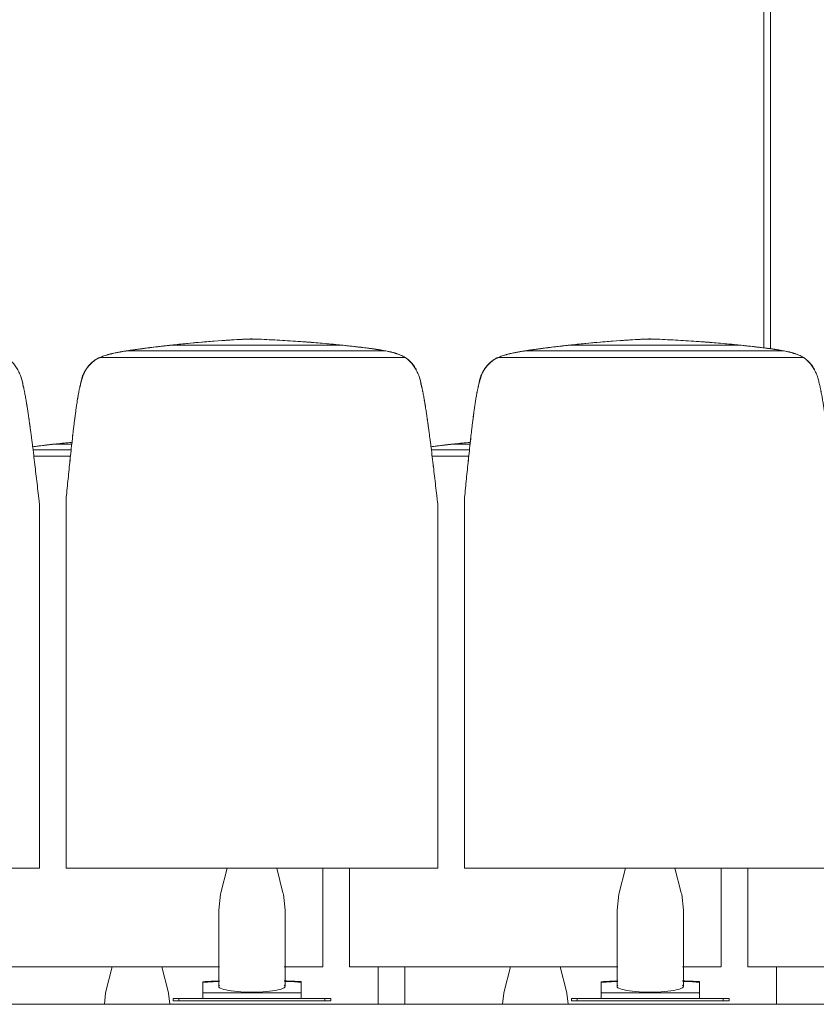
# Model space of a CAD drawing. Header units: metres. Extents: x 3.7 to 90.5, y -1.7 to 14.3.
# Tile 146 of 256: x 58.9 to 60.1, y -0.5 to 0.9. Entities that reach past the tile are written whole.
import ezdxf

# ---------------------------------------------------------------- set-up
doc = ezdxf.new("R2010")
doc.units = ezdxf.units.M
for name, color, linetype, lineweight in [('A-FLOR', 7, 'Continuous', 18), ('A-WALL', 7, 'Continuous', 18), ('I-FURN', 7, 'Continuous', 18)]:
    doc.layers.add(name, color=color, linetype=linetype, lineweight=lineweight)

# ---------------------------------------------------------------- blocks, each defined once
blk = doc.blocks.new('Furniture_Figueras-Seating_Smartseat_13011 - 13011-7113735-Corte 2')
at = {"layer": 'I-FURN'}
for points, knots in [([(65.351, -0.4834), (65.351, -0.4954), (65.351, -0.5151), (65.351, -0.5336), (65.351, -0.54)], [-0.376105, -0.376105, -0.376105, -0.376105, -0.2658746, -0.2084118, -0.2084118, -0.2084118, -0.2084118]), ([(65.391, -0.54), (65.391, -0.5336), (65.391, -0.5151), (65.391, -0.4954), (65.391, -0.4834)], [0.2084197, 0.2084197, 0.2084197, 0.2084197, 0.2658746, 0.3763045, 0.3763045, 0.3763045, 0.3763045]), ([(65.951, -0.4834), (65.951, -0.4954), (65.951, -0.5151), (65.951, -0.5336), (65.951, -0.54)], [-0.376105, -0.376105, -0.376105, -0.376105, -0.2658746, -0.2084118, -0.2084118, -0.2084118, -0.2084118])]:
    blk.add_open_spline(points, degree=3, knots=knots, dxfattribs=at)
blk = doc.blocks.new('Furniture_Figueras-Seating_Smartseat_13011 - 13011-6860599-Corte 2')
at = {"layer": 'I-FURN'}
for p, q in [((64.8642, 0.3044), (64.8895, 0.3044)), ((65.4642, 0.3044), (65.4895, 0.3044)), ((64.8885, 0.2958), (64.8311, 0.2958)), ((64.8875, 0.2859), (64.8323, 0.2859)), ((65.4885, 0.2958), (65.4311, 0.2958)), ((65.4875, 0.2859), (65.4323, 0.2859)), ((64.7078, -0.4835), (65.1121, -0.4835)), ((64.9505, -0.4835), (64.941, -0.5208)), ((65.0345, -0.5208), (65.025, -0.4835)), ((65.2096, -0.4835), (65.2678, -0.4835)), ((65.2398, -0.4835), (65.2678, -0.4835)), ((65.2678, -0.4835), (65.2678, -0.4778)), ((65.3078, -0.4778), (65.3078, -0.4835)), ((65.3078, -0.4835), (65.7121, -0.4835)), ((65.3078, -0.4835), (65.3358, -0.4835)), ((65.5505, -0.4835), (65.541, -0.5208)), ((65.6345, -0.5208), (65.625, -0.4835)), ((65.8096, -0.4835), (65.8678, -0.4835)), ((65.8398, -0.4835), (65.8678, -0.4835)), ((65.8678, -0.4835), (65.8678, -0.4778)), ((65.9078, -0.4778), (65.9078, -0.4835)), ((65.9078, -0.4835), (66.4678, -0.4835)), ((65.9078, -0.4835), (65.9358, -0.4835))]:
    blk.add_line(p, q, dxfattribs=at)
at = {"layer": 'I-FURN', "flags": 128}
for points in [[(64.9385, -0.54), (64.9405, -0.5231), (64.941, -0.5208)], [(65.037, -0.54), (65.035, -0.5231), (65.0345, -0.5208)], [(65.5385, -0.54), (65.5405, -0.5231), (65.541, -0.5208)], [(65.637, -0.54), (65.635, -0.5231), (65.6345, -0.5208)]]:
    blk.add_lwpolyline(points, dxfattribs=at)
at = {"layer": 'I-FURN'}
for points, knots in [([(64.8303, 0.3003), (64.8334, 0.3007), (64.8405, 0.3016), (64.8517, 0.303), (64.86, 0.3039), (64.8642, 0.3044)], [0.7984229, 0.7984229, 0.7984229, 0.7984229, 0.8571429, 0.9285714, 1, 1, 1, 1]), ([(64.8893, 0.307), (64.8817, 0.3063), (64.8663, 0.3047), (64.8465, 0.3024), (64.8347, 0.3009), (64.8306, 0.3003), (64.8304, 0.3003)], [0, 0, 0, 0, 0.125, 0.25, 0.3125, 0.3155458, 0.3155458, 0.3155458, 0.3155458]), ([(64.8499, 0.3027), (64.8513, 0.3029), (64.8541, 0.3032), (64.8569, 0.3036), (64.8583, 0.3038)], [0.70560011, 0.70560011, 0.70560011, 0.70560011, 0.71428571, 0.72391194, 0.72391194, 0.72391194, 0.72391194]), ([(65.4303, 0.3003), (65.4334, 0.3007), (65.4405, 0.3016), (65.4517, 0.303), (65.46, 0.3039), (65.4642, 0.3044)], [0.7984229, 0.7984229, 0.7984229, 0.7984229, 0.8571429, 0.9285714, 1, 1, 1, 1]), ([(65.4893, 0.307), (65.4817, 0.3063), (65.4663, 0.3047), (65.4465, 0.3024), (65.4347, 0.3009), (65.4306, 0.3003), (65.4304, 0.3003)], [0, 0, 0, 0, 0.125, 0.25, 0.3125, 0.3155458, 0.3155458, 0.3155458, 0.3155458]), ([(65.4499, 0.3027), (65.4513, 0.3029), (65.4541, 0.3032), (65.4569, 0.3036), (65.4583, 0.3038)], [0.70560011, 0.70560011, 0.70560011, 0.70560011, 0.71428571, 0.72391194, 0.72391194, 0.72391194, 0.72391194]), ([(65.2678, -0.3346), (65.2678, -0.3459), (65.2678, -0.3751), (65.2678, -0.4142), (65.2678, -0.4519), (65.2678, -0.4778)], [-0.3685098, -0.3685098, -0.3685098, -0.3685098, -0.2658746, -0.1189851, 0, 0, 0, 0]), ([(65.3078, -0.4778), (65.3078, -0.4519), (65.3078, -0.4142), (65.3078, -0.3752), (65.3078, -0.346), (65.3078, -0.3347)], [0, 0, 0, 0, 0.1189851, 0.2658746, 0.3681796, 0.3681796, 0.3681796, 0.3681796]), ([(65.8678, -0.3346), (65.8678, -0.3459), (65.8678, -0.3751), (65.8678, -0.4142), (65.8678, -0.4519), (65.8678, -0.4778)], [-0.3685098, -0.3685098, -0.3685098, -0.3685098, -0.2658746, -0.1189851, 0, 0, 0, 0]), ([(65.9078, -0.4778), (65.9078, -0.4519), (65.9078, -0.4142), (65.9078, -0.3752), (65.9078, -0.346), (65.9078, -0.3347)], [0, 0, 0, 0, 0.1189851, 0.2658746, 0.3681796, 0.3681796, 0.3681796, 0.3681796])]:
    blk.add_open_spline(points, degree=3, knots=knots, dxfattribs=at)
for points in [[(64.8642, 0.3044), (64.8527, 0.3031), (64.8415, 0.3018), (64.8305, 0.3003)], [(64.8867, 0.3067), (64.8877, 0.3069), (64.8887, 0.307), (64.8897, 0.3071)], [(65.4642, 0.3044), (65.4527, 0.3031), (65.4415, 0.3018), (65.4305, 0.3003)], [(65.4867, 0.3067), (65.4877, 0.3069), (65.4887, 0.307), (65.4897, 0.3071)]]:
    blk.add_open_spline(points, degree=3, dxfattribs=at)
blk = doc.blocks.new('Furniture_Figueras-Seating_Smartseat_13011 - 13011-7674538-Corte 2')
at = {"layer": 'I-FURN'}
for p, q in [((65.1586, 0.4628), (65.1579, 0.4627)), ((65.161, 0.4627), (65.1579, 0.4627)), ((65.7586, 0.4628), (65.7579, 0.4627)), ((65.761, 0.4627), (65.7579, 0.4627)), ((65.0373, 0.4533), (65.2979, 0.4533)), ((65.6373, 0.4533), (65.8979, 0.4533)), ((65.3917, 0.4348), (64.9314, 0.4348)), ((65.3628, 0.4447), (64.9714, 0.4447)), ((65.9917, 0.4348), (65.5314, 0.4348)), ((65.9628, 0.4447), (65.5714, 0.4447)), ((65.4156, 0.3947), (65.4148, 0.3947)), ((65.4148, 0.3947), (65.4156, 0.3947)), ((64.2809, -0.3346), (64.8409, -0.3346)), ((64.8129, -0.3346), (64.8409, -0.3346)), ((64.8409, -0.3346), (64.8409, -0.3289)), ((64.8809, -0.3289), (64.8809, -0.3346)), ((64.8809, -0.3346), (65.4409, -0.3346)), ((64.8809, -0.3346), (64.9089, -0.3346)), ((65.1236, -0.3346), (65.1141, -0.372)), ((65.2076, -0.372), (65.1981, -0.3346)), ((65.4129, -0.3346), (65.4409, -0.3346)), ((65.4409, -0.3346), (65.4409, -0.3289)), ((65.4809, -0.3289), (65.4809, -0.3346)), ((65.4809, -0.3346), (66.0409, -0.3346)), ((65.4809, -0.3346), (65.5089, -0.3346)), ((65.7236, -0.3346), (65.7141, -0.372)), ((65.8076, -0.372), (65.7981, -0.3346)), ((65.1109, -0.398), (65.1109, -0.513)), ((65.2109, -0.513), (65.2109, -0.398)), ((65.7109, -0.398), (65.7109, -0.513)), ((65.8109, -0.513), (65.8109, -0.398)), ((65.0871, -0.5226), (65.0871, -0.507)), ((65.2349, -0.5068), (65.2349, -0.5226)), ((65.6871, -0.5226), (65.6871, -0.507)), ((65.8349, -0.5068), (65.8349, -0.5226)), ((65.042, -0.531), (65.042, -0.535)), ((65.0508, -0.531), (65.042, -0.531)), ((65.0868, -0.531), (65.0508, -0.531)), ((65.0508, -0.535), (65.0508, -0.531)), ((65.0871, -0.5279), (65.0871, -0.5226)), ((65.0871, -0.5226), (65.2349, -0.5226)), ((65.0871, -0.5279), (65.0871, -0.531)), ((65.0871, -0.531), (65.0935, -0.531)), ((65.2311, -0.531), (65.0907, -0.531)), ((65.2283, -0.531), (65.2349, -0.531)), ((65.2349, -0.5226), (65.2349, -0.5279)), ((65.2349, -0.531), (65.2349, -0.5279)), ((65.2709, -0.531), (65.236, -0.531)), ((65.2797, -0.531), (65.2709, -0.531)), ((65.2709, -0.531), (65.2709, -0.535)), ((65.2797, -0.535), (65.2797, -0.531)), ((65.642, -0.531), (65.642, -0.535)), ((65.6508, -0.531), (65.642, -0.531)), ((65.6868, -0.531), (65.6508, -0.531)), ((65.6508, -0.535), (65.6508, -0.531)), ((65.6871, -0.5279), (65.6871, -0.5226)), ((65.6871, -0.5226), (65.8349, -0.5226)), ((65.6871, -0.5279), (65.6871, -0.531)), ((65.6871, -0.531), (65.6935, -0.531)), ((65.8311, -0.531), (65.6907, -0.531)), ((65.8283, -0.531), (65.8349, -0.531)), ((65.8349, -0.5226), (65.8349, -0.5279)), ((65.8349, -0.531), (65.8349, -0.5279)), ((65.8709, -0.531), (65.8352, -0.531)), ((65.8797, -0.531), (65.8709, -0.531)), ((65.8709, -0.531), (65.8709, -0.535)), ((65.8797, -0.535), (65.8797, -0.531)), ((65.042, -0.535), (65.0508, -0.535)), ((65.0508, -0.535), (65.2709, -0.535)), ((65.2709, -0.535), (65.2797, -0.535)), ((65.642, -0.535), (65.6508, -0.535)), ((65.6508, -0.535), (65.8709, -0.535)), ((65.8709, -0.535), (65.8797, -0.535))]:
    blk.add_line(p, q, dxfattribs=at)
at = {"layer": 'I-FURN', "flags": 128}
for points in [[(65.1109, -0.398), (65.1136, -0.3742), (65.1141, -0.372)], [(65.2109, -0.398), (65.2082, -0.3742), (65.2076, -0.372)], [(65.7109, -0.398), (65.7136, -0.3742), (65.7141, -0.372)], [(65.8109, -0.398), (65.8082, -0.3742), (65.8076, -0.372)]]:
    blk.add_lwpolyline(points, dxfattribs=at)
at = {"layer": 'I-FURN'}
for centre, major_axis, ratio, start_param, end_param in [((65.1051, 0.2595), (0.597, 0), 0.34202, 1.477008, 1.480066), ((65.7051, 0.2595), (0.597, 0), 0.34202, 1.477008, 1.480066), ((65.1609, -0.513), (0.05, 0), 0.173648, 2.917193, 4.712389), ((65.1609, -0.513), (0.05, 0), 0.173648, 4.712389, 6.507585), ((65.7609, -0.513), (0.05, 0), 0.173648, 2.917193, 4.712389), ((65.7609, -0.513), (0.05, 0), 0.173648, 4.712389, 6.507585)]:
    blk.add_ellipse(centre, major_axis=major_axis, ratio=ratio, start_param=start_param, end_param=end_param, dxfattribs=at)
for points in [[(65.1579, 0.4627), (65.1419, 0.4621), (65.1099, 0.4602), (65.0782, 0.4574), (65.0624, 0.4559)], [(65.2711, 0.4559), (65.2529, 0.4575), (65.2163, 0.4604), (65.1795, 0.4622), (65.161, 0.4627)], [(65.7579, 0.4627), (65.7419, 0.4621), (65.7099, 0.4602), (65.6782, 0.4574), (65.6624, 0.4559)], [(65.8711, 0.4559), (65.8529, 0.4575), (65.8163, 0.4604), (65.7795, 0.4622), (65.761, 0.4627)], [(65.0373, 0.4533), (65.0258, 0.452), (65.0034, 0.4493), (64.9819, 0.4463), (64.9714, 0.4447)], [(64.9926, 0.4478), (64.9931, 0.4478), (64.9936, 0.4479), (64.9941, 0.4479)], [(65.3628, 0.4447), (65.3528, 0.4464), (65.3318, 0.4495), (65.3094, 0.4521), (65.2979, 0.4533)], [(65.3145, 0.4514), (65.3152, 0.4514), (65.3159, 0.4513), (65.3166, 0.4512)], [(65.6373, 0.4533), (65.6258, 0.452), (65.6034, 0.4493), (65.5819, 0.4463), (65.5714, 0.4447)], [(65.5926, 0.4478), (65.5931, 0.4478), (65.5935, 0.4479), (65.5939, 0.4479)], [(65.9628, 0.4447), (65.9528, 0.4464), (65.9318, 0.4495), (65.9094, 0.4521), (65.8979, 0.4533)], [(65.9145, 0.4514), (65.9152, 0.4514), (65.9159, 0.4513), (65.9166, 0.4512)], [(64.9295, 0.4336), (64.9299, 0.4339), (64.9303, 0.4342), (64.9306, 0.4344)], [(65.3917, 0.4348), (65.3924, 0.4343), (65.3931, 0.4339), (65.3937, 0.4334)], [(65.5295, 0.4336), (65.5299, 0.4339), (65.5303, 0.4342), (65.5306, 0.4344)], [(65.9917, 0.4348), (65.9924, 0.4343), (65.9931, 0.4339), (65.9937, 0.4334)], [(64.815, 0.3972), (64.8151, 0.3968), (64.8152, 0.3964), (64.8153, 0.396)], [(64.8156, 0.3947), (64.816, 0.393), (64.8163, 0.3914), (64.8166, 0.3897)], [(64.8166, 0.3897), (64.8163, 0.3914), (64.816, 0.393), (64.8156, 0.3947)], [(64.8164, 0.3922), (64.8167, 0.391), (64.8169, 0.3899), (64.8172, 0.3887)], [(64.902, 0.3914), (64.9022, 0.3925), (64.9025, 0.3936), (64.9027, 0.3947)], [(64.9027, 0.3947), (64.9025, 0.3936), (64.9022, 0.3925), (64.902, 0.3914)], [(65.415, 0.3972), (65.4151, 0.3968), (65.4152, 0.3964), (65.4153, 0.396)], [(65.4152, 0.3974), (65.4153, 0.3965), (65.4155, 0.3956), (65.4156, 0.3947)], [(65.4156, 0.3947), (65.416, 0.393), (65.4163, 0.3914), (65.4166, 0.3897)], [(65.4166, 0.3897), (65.4163, 0.3914), (65.416, 0.393), (65.4156, 0.3947)], [(65.4164, 0.3922), (65.4167, 0.391), (65.4169, 0.3899), (65.4172, 0.3887)], [(65.502, 0.3914), (65.5022, 0.3925), (65.5025, 0.3936), (65.5027, 0.3947)], [(65.5027, 0.3947), (65.5025, 0.3936), (65.5022, 0.3925), (65.502, 0.3914)], [(64.8304, 0.3013), (64.8305, 0.3007), (64.8305, 0.3), (64.8306, 0.2994)], [(65.4304, 0.3013), (65.4305, 0.3007), (65.4305, 0.3), (65.4306, 0.2994)], [(64.8337, 0.2743), (64.8339, 0.2729), (64.834, 0.2715), (64.8342, 0.2702)], [(64.8342, 0.2702), (64.834, 0.2715), (64.8339, 0.2729), (64.8337, 0.2743)], [(64.834, 0.272), (64.8341, 0.2715), (64.8341, 0.2709), (64.8342, 0.2704)], [(64.8865, 0.2778), (64.8867, 0.2791), (64.8868, 0.2803), (64.887, 0.2817)], [(64.8865, 0.2767), (64.8866, 0.2776), (64.8867, 0.2785), (64.8868, 0.2794)], [(64.8868, 0.2794), (64.8867, 0.2785), (64.8866, 0.2776), (64.8865, 0.2767)], [(65.4337, 0.2743), (65.4339, 0.2729), (65.434, 0.2715), (65.4342, 0.2702)], [(65.4342, 0.2702), (65.434, 0.2715), (65.4339, 0.2729), (65.4337, 0.2743)], [(65.434, 0.272), (65.4341, 0.2715), (65.4341, 0.2709), (65.4342, 0.2704)], [(65.4865, 0.2778), (65.4867, 0.2791), (65.4868, 0.2803), (65.487, 0.2817)], [(65.4865, 0.2767), (65.4866, 0.2776), (65.4867, 0.2785), (65.4868, 0.2794)], [(65.4868, 0.2794), (65.4867, 0.2785), (65.4866, 0.2776), (65.4865, 0.2767)], [(65.0871, -0.5059), (65.0954, -0.5054), (65.1037, -0.5051), (65.1121, -0.5048)], [(65.0871, -0.507), (65.0871, -0.5067), (65.0871, -0.5063), (65.0871, -0.506), (65.0871, -0.5059)], [(65.2096, -0.5047), (65.2181, -0.505), (65.2265, -0.5053), (65.2349, -0.5057)], [(65.2349, -0.5057), (65.2349, -0.5058), (65.2349, -0.5061), (65.2349, -0.5066), (65.2349, -0.5068)], [(65.6871, -0.5059), (65.6954, -0.5054), (65.7037, -0.5051), (65.7121, -0.5048)], [(65.6871, -0.507), (65.6871, -0.5067), (65.6871, -0.5063), (65.6871, -0.506), (65.6871, -0.5059)], [(65.8096, -0.5047), (65.8181, -0.505), (65.8265, -0.5053), (65.8349, -0.5057)], [(65.8349, -0.5057), (65.8349, -0.5058), (65.8349, -0.5061), (65.8349, -0.5066), (65.8349, -0.5068)]]:
    blk.add_open_spline(points, degree=3, dxfattribs=at)
for points, knots in [([(65.1153, 0.4602), (65.1188, 0.4605), (65.1278, 0.4612), (65.1424, 0.4621), (65.1536, 0.4626), (65.1592, 0.4628)], [0.90583312, 0.90583312, 0.90583312, 0.90583312, 0.92857143, 0.96428571, 1, 1, 1, 1]), ([(65.1592, 0.4628), (65.1698, 0.4625), (65.1858, 0.4618), (65.2067, 0.4607), (65.2224, 0.4597), (65.2384, 0.4587), (65.2531, 0.4575), (65.2624, 0.4567), (65.2665, 0.4563)], [0, 0, 0, 0, 0.0666667, 0.1, 0.1333333, 0.1666667, 0.2, 0.2258472, 0.2258472, 0.2258472, 0.2258472]), ([(65.7153, 0.4602), (65.7188, 0.4605), (65.7278, 0.4612), (65.7424, 0.4621), (65.7536, 0.4626), (65.7592, 0.4628)], [0.90583312, 0.90583312, 0.90583312, 0.90583312, 0.92857143, 0.96428571, 1, 1, 1, 1]), ([(65.7592, 0.4628), (65.7698, 0.4625), (65.7858, 0.4618), (65.8067, 0.4607), (65.8224, 0.4597), (65.8384, 0.4587), (65.8531, 0.4575), (65.8624, 0.4567), (65.8665, 0.4563)], [0, 0, 0, 0, 0.0666667, 0.1, 0.1333333, 0.1666667, 0.2, 0.2258472, 0.2258472, 0.2258472, 0.2258472]), ([(64.9685, 0.4442), (64.9688, 0.4443), (64.9701, 0.4445), (64.9722, 0.4448), (64.9757, 0.4454), (64.9799, 0.446), (64.985, 0.4467), (64.9902, 0.4474), (64.9958, 0.4482), (65.0032, 0.4492), (65.0129, 0.4504), (65.0248, 0.4518), (65.0331, 0.4528), (65.0373, 0.4533)], [0.5652266, 0.5652266, 0.5652266, 0.5652266, 0.5714286, 0.5892857, 0.6071429, 0.6428571, 0.6785714, 0.7142857, 0.75, 0.7857143, 0.8571429, 0.9285714, 1, 1, 1, 1]), ([(65.0624, 0.4559), (65.0548, 0.4551), (65.0395, 0.4536), (65.0196, 0.4512), (65.0041, 0.4493), (64.9925, 0.4477), (64.9834, 0.4465), (64.9771, 0.4456), (64.9734, 0.445), (64.9716, 0.4447), (64.9707, 0.4446)], [0, 0, 0, 0, 0.125, 0.25, 0.3125, 0.375, 0.4375, 0.46875, 0.484375, 0.5, 0.5, 0.5, 0.5]), ([(65.023, 0.4516), (65.0244, 0.4518), (65.0272, 0.4521), (65.03, 0.4525), (65.0314, 0.4526)], [0.70560011, 0.70560011, 0.70560011, 0.70560011, 0.71428571, 0.72391194, 0.72391194, 0.72391194, 0.72391194]), ([(65.0598, 0.4556), (65.0653, 0.4562), (65.0764, 0.4573), (65.0912, 0.4585), (65.1004, 0.4592), (65.1041, 0.4594)], [0.78571429, 0.78571429, 0.78571429, 0.78571429, 0.82142857, 0.85714286, 0.88136691, 0.88136691, 0.88136691, 0.88136691]), ([(65.3591, 0.4454), (65.3582, 0.4455), (65.3565, 0.4458), (65.3539, 0.4463), (65.3504, 0.4469), (65.3461, 0.4475), (65.3409, 0.4482), (65.3339, 0.4491), (65.3252, 0.4502), (65.3146, 0.4514), (65.3036, 0.4527), (65.2925, 0.4538), (65.2818, 0.4549), (65.2747, 0.4556), (65.2711, 0.4559)], [0.484375, 0.484375, 0.484375, 0.484375, 0.5, 0.515625, 0.53125, 0.5625, 0.59375, 0.625, 0.6875, 0.75, 0.8125, 0.875, 0.9375, 1, 1, 1, 1]), ([(65.2815, 0.4549), (65.2829, 0.4548), (65.2866, 0.4544), (65.2903, 0.454), (65.2926, 0.4538)], [0.25768219, 0.25768219, 0.25768219, 0.25768219, 0.26666667, 0.28146409, 0.28146409, 0.28146409, 0.28146409]), ([(65.2979, 0.4533), (65.3025, 0.4528), (65.3115, 0.4518), (65.3213, 0.4506), (65.3267, 0.45), (65.3279, 0.4498)], [0, 0, 0, 0, 0.0833333, 0.1666667, 0.1920482, 0.1920482, 0.1920482, 0.1920482]), ([(65.3347, 0.449), (65.3352, 0.449), (65.3377, 0.4486), (65.3411, 0.4482), (65.3449, 0.4477), (65.3477, 0.4472), (65.3505, 0.4468), (65.3533, 0.4464), (65.3552, 0.4461), (65.3561, 0.446)], [0.2389943, 0.2389943, 0.2389943, 0.2389943, 0.25, 0.2916667, 0.3125, 0.3333333, 0.3541667, 0.375, 0.3968038, 0.3968038, 0.3968038, 0.3968038]), ([(65.3421, 0.448), (65.3428, 0.4479), (65.3447, 0.4477), (65.3472, 0.4473), (65.3491, 0.447), (65.3496, 0.4469)], [0.3873475, 0.3873475, 0.3873475, 0.3873475, 0.39166667, 0.4, 0.40348941, 0.40348941, 0.40348941, 0.40348941]), ([(65.5685, 0.4442), (65.5688, 0.4443), (65.5701, 0.4445), (65.5722, 0.4448), (65.5757, 0.4454), (65.5799, 0.446), (65.585, 0.4467), (65.5902, 0.4474), (65.5958, 0.4482), (65.6032, 0.4492), (65.6129, 0.4504), (65.6248, 0.4518), (65.6331, 0.4528), (65.6373, 0.4533)], [0.5652266, 0.5652266, 0.5652266, 0.5652266, 0.5714286, 0.5892857, 0.6071429, 0.6428571, 0.6785714, 0.7142857, 0.75, 0.7857143, 0.8571429, 0.9285714, 1, 1, 1, 1]), ([(65.6624, 0.4559), (65.6548, 0.4551), (65.6395, 0.4536), (65.6196, 0.4512), (65.6041, 0.4493), (65.5925, 0.4477), (65.5834, 0.4465), (65.5771, 0.4456), (65.5734, 0.445), (65.5716, 0.4447), (65.5707, 0.4446)], [0, 0, 0, 0, 0.125, 0.25, 0.3125, 0.375, 0.4375, 0.46875, 0.484375, 0.5, 0.5, 0.5, 0.5]), ([(65.623, 0.4516), (65.6244, 0.4518), (65.6272, 0.4521), (65.63, 0.4525), (65.6314, 0.4526)], [0.70560011, 0.70560011, 0.70560011, 0.70560011, 0.71428571, 0.72391194, 0.72391194, 0.72391194, 0.72391194]), ([(65.6598, 0.4556), (65.6653, 0.4562), (65.6764, 0.4573), (65.6912, 0.4585), (65.7004, 0.4592), (65.7041, 0.4594)], [0.78571429, 0.78571429, 0.78571429, 0.78571429, 0.82142857, 0.85714286, 0.88136691, 0.88136691, 0.88136691, 0.88136691]), ([(65.9591, 0.4454), (65.9582, 0.4455), (65.9565, 0.4458), (65.9539, 0.4463), (65.9504, 0.4469), (65.9461, 0.4475), (65.9409, 0.4482), (65.9339, 0.4491), (65.9252, 0.4502), (65.9146, 0.4514), (65.9036, 0.4527), (65.8925, 0.4538), (65.8818, 0.4549), (65.8747, 0.4556), (65.8711, 0.4559)], [0.484375, 0.484375, 0.484375, 0.484375, 0.5, 0.515625, 0.53125, 0.5625, 0.59375, 0.625, 0.6875, 0.75, 0.8125, 0.875, 0.9375, 1, 1, 1, 1]), ([(65.8815, 0.4549), (65.8829, 0.4548), (65.8866, 0.4544), (65.8903, 0.454), (65.8926, 0.4538)], [0.25768219, 0.25768219, 0.25768219, 0.25768219, 0.26666667, 0.28146409, 0.28146409, 0.28146409, 0.28146409]), ([(65.8979, 0.4533), (65.9025, 0.4528), (65.9115, 0.4518), (65.9213, 0.4506), (65.9267, 0.45), (65.9279, 0.4498)], [0, 0, 0, 0, 0.0833333, 0.1666667, 0.1920482, 0.1920482, 0.1920482, 0.1920482]), ([(65.9347, 0.449), (65.9352, 0.449), (65.9377, 0.4486), (65.9411, 0.4482), (65.9449, 0.4477), (65.9477, 0.4472), (65.9505, 0.4468), (65.9533, 0.4464), (65.9552, 0.4461), (65.9561, 0.446)], [0.2389943, 0.2389943, 0.2389943, 0.2389943, 0.25, 0.2916667, 0.3125, 0.3333333, 0.3541667, 0.375, 0.3968038, 0.3968038, 0.3968038, 0.3968038]), ([(65.9421, 0.448), (65.9428, 0.4479), (65.9447, 0.4477), (65.9472, 0.4473), (65.9491, 0.447), (65.9496, 0.4469)], [0.3873475, 0.3873475, 0.3873475, 0.3873475, 0.39166667, 0.4, 0.40348941, 0.40348941, 0.40348941, 0.40348941]), ([(64.8409, 0.213), (64.8406, 0.2152), (64.8401, 0.2196), (64.839, 0.229), (64.8376, 0.2414), (64.8359, 0.2559), (64.8342, 0.2701), (64.8325, 0.2845), (64.8307, 0.2993), (64.8291, 0.3116), (64.8279, 0.3211), (64.8269, 0.328), (64.826, 0.3351), (64.825, 0.3423), (64.824, 0.3496), (64.8228, 0.3566), (64.8217, 0.3635), (64.8206, 0.3705), (64.8195, 0.3766), (64.8187, 0.3809), (64.8182, 0.3834), (64.8178, 0.3852), (64.8174, 0.3871), (64.8169, 0.3895), (64.816, 0.3936), (64.8147, 0.3994), (64.8131, 0.405), (64.8115, 0.4095), (64.8094, 0.4139), (64.8064, 0.4193), (64.8008, 0.4273), (64.7956, 0.4322), (64.7917, 0.4348)], [0, 0, 0, 0, 0.03125, 0.0625, 0.125, 0.1875, 0.25, 0.3125, 0.375, 0.4375, 0.46875, 0.5, 0.53125, 0.5625, 0.59375, 0.625, 0.65625, 0.6875, 0.71875, 0.734375, 0.742188, 0.75, 0.757812, 0.765625, 0.78125, 0.8125, 0.84375, 0.859375, 0.875, 0.90625, 0.9375, 1, 1, 1, 1]), ([(64.9314, 0.4348), (64.927, 0.433), (64.921, 0.4291), (64.9153, 0.423), (64.9125, 0.4192), (64.9105, 0.4162), (64.9087, 0.4131), (64.9068, 0.4088), (64.9049, 0.4032), (64.9034, 0.3974), (64.9024, 0.3933), (64.9018, 0.3909), (64.9014, 0.3891), (64.901, 0.3874), (64.9004, 0.385), (64.8996, 0.3808), (64.8986, 0.375), (64.8977, 0.3693), (64.8971, 0.3649), (64.8965, 0.3616), (64.896, 0.3582), (64.8954, 0.3536), (64.8946, 0.3478), (64.8937, 0.3407), (64.8928, 0.3339), (64.892, 0.327), (64.8909, 0.3175), (64.8895, 0.305), (64.888, 0.2908), (64.8865, 0.2767), (64.885, 0.2626), (64.8836, 0.2486), (64.8822, 0.2342), (64.8813, 0.2248), (64.8809, 0.2204)], [0, 0, 0, 0, 0.0625, 0.09375, 0.109375, 0.125, 0.140625, 0.15625, 0.1875, 0.21875, 0.234375, 0.242188, 0.25, 0.257812, 0.265625, 0.28125, 0.3125, 0.34375, 0.359375, 0.375, 0.390625, 0.40625, 0.4375, 0.46875, 0.5, 0.53125, 0.5625, 0.625, 0.6875, 0.75, 0.8125, 0.875, 0.9375, 1, 1, 1, 1]), ([(64.9298, 0.4341), (64.9296, 0.434), (64.9285, 0.4334), (64.9267, 0.4324), (64.9243, 0.4308), (64.9213, 0.4285), (64.9177, 0.4253), (64.9139, 0.421), (64.9105, 0.4164), (64.9078, 0.4115), (64.9048, 0.4045), (64.9033, 0.3988), (64.9027, 0.3947)], [0.7299719, 0.7299719, 0.7299719, 0.7299719, 0.734375, 0.75, 0.765625, 0.78125, 0.8125, 0.84375, 0.875, 0.90625, 0.9375, 1, 1, 1, 1]), ([(64.9107, 0.4164), (64.9116, 0.4179), (64.9137, 0.4208), (64.9174, 0.425), (64.9209, 0.4282), (64.9238, 0.4304), (64.9253, 0.4315), (64.926, 0.432)], [0.145267, 0.145267, 0.145267, 0.145267, 0.1785714, 0.2142857, 0.25, 0.2678571, 0.2857143, 0.2857143, 0.2857143, 0.2857143]), ([(64.9269, 0.4325), (64.9274, 0.4328), (64.9283, 0.4334), (64.9292, 0.4338), (64.9297, 0.4341)], [0.29243225, 0.29243225, 0.29243225, 0.29243225, 0.30357143, 0.31349023, 0.31349023, 0.31349023, 0.31349023]), ([(64.9714, 0.4447), (64.9692, 0.4445), (64.9659, 0.444), (64.962, 0.4432), (64.9598, 0.4428), (64.9581, 0.4424), (64.9564, 0.442), (64.9541, 0.4416), (64.9513, 0.441), (64.9484, 0.4403), (64.9462, 0.4398), (64.9445, 0.4393), (64.9428, 0.4388), (64.9406, 0.4382), (64.9368, 0.4369), (64.9336, 0.4356), (64.9314, 0.4348)], [0, 0, 0, 0, 0.166667, 0.25, 0.291667, 0.333333, 0.375, 0.416667, 0.5, 0.583333, 0.625, 0.666667, 0.708333, 0.75, 0.833333, 1, 1, 1, 1]), ([(64.9464, 0.4398), (64.9468, 0.44), (64.9476, 0.4402), (64.9484, 0.4404), (64.9488, 0.4405)], [0.42857143, 0.42857143, 0.42857143, 0.42857143, 0.4375, 0.44400406, 0.44400406, 0.44400406, 0.44400406]), ([(64.9515, 0.4411), (64.9513, 0.4411), (64.9507, 0.4409), (64.9496, 0.4407), (64.9487, 0.4404), (64.9482, 0.4403)], [0.60684528, 0.60684528, 0.60684528, 0.60684528, 0.609375, 0.6171875, 0.625, 0.625, 0.625, 0.625]), ([(64.9621, 0.4431), (64.9627, 0.4433), (64.9635, 0.4434), (64.9643, 0.4436), (64.9644, 0.4436)], [0.571428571, 0.571428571, 0.571428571, 0.571428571, 0.575892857, 0.576647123, 0.576647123, 0.576647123, 0.576647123]), ([(65.3917, 0.4348), (65.3906, 0.4355), (65.3882, 0.4368), (65.3853, 0.4382), (65.3829, 0.4392), (65.381, 0.4399), (65.3795, 0.4404), (65.3783, 0.4408), (65.3774, 0.4411), (65.3764, 0.4414), (65.3752, 0.4418), (65.3736, 0.4422), (65.3717, 0.4427), (65.3699, 0.4432), (65.3681, 0.4436), (65.3657, 0.4442), (65.364, 0.4445), (65.3628, 0.4447)], [0, 0, 0, 0, 0.125, 0.25, 0.3125, 0.375, 0.4375, 0.46875, 0.5, 0.53125, 0.5625, 0.625, 0.6875, 0.75, 0.8125, 0.875, 1, 1, 1, 1]), ([(65.4409, 0.213), (65.4406, 0.2152), (65.4401, 0.2196), (65.439, 0.229), (65.4376, 0.2414), (65.4359, 0.2559), (65.4342, 0.2701), (65.4325, 0.2845), (65.4307, 0.2993), (65.4291, 0.3116), (65.4279, 0.3211), (65.4269, 0.328), (65.426, 0.3351), (65.425, 0.3423), (65.424, 0.3496), (65.4228, 0.3566), (65.4217, 0.3635), (65.4206, 0.3705), (65.4195, 0.3766), (65.4187, 0.3809), (65.4182, 0.3834), (65.4178, 0.3852), (65.4174, 0.3871), (65.4169, 0.3895), (65.416, 0.3936), (65.4147, 0.3994), (65.4131, 0.405), (65.4115, 0.4095), (65.4094, 0.4139), (65.4064, 0.4193), (65.4008, 0.4273), (65.3956, 0.4322), (65.3917, 0.4348)], [0, 0, 0, 0, 0.03125, 0.0625, 0.125, 0.1875, 0.25, 0.3125, 0.375, 0.4375, 0.46875, 0.5, 0.53125, 0.5625, 0.59375, 0.625, 0.65625, 0.6875, 0.71875, 0.734375, 0.742188, 0.75, 0.757812, 0.765625, 0.78125, 0.8125, 0.84375, 0.859375, 0.875, 0.90625, 0.9375, 1, 1, 1, 1]), ([(65.4097, 0.4134), (65.4095, 0.414), (65.4084, 0.416), (65.4063, 0.4197), (65.4033, 0.4241), (65.3998, 0.4283), (65.3965, 0.4315), (65.3942, 0.4332), (65.3933, 0.4338)], [0.1144692, 0.1144692, 0.1144692, 0.1144692, 0.125, 0.15625, 0.1875, 0.21875, 0.25, 0.2700493, 0.2700493, 0.2700493, 0.2700493]), ([(65.5314, 0.4348), (65.527, 0.433), (65.521, 0.4291), (65.5153, 0.423), (65.5125, 0.4192), (65.5105, 0.4162), (65.5087, 0.4131), (65.5068, 0.4088), (65.5049, 0.4032), (65.5034, 0.3974), (65.5024, 0.3933), (65.5018, 0.3909), (65.5014, 0.3891), (65.501, 0.3874), (65.5004, 0.385), (65.4996, 0.3808), (65.4986, 0.375), (65.4977, 0.3693), (65.4971, 0.3649), (65.4965, 0.3616), (65.496, 0.3582), (65.4954, 0.3536), (65.4946, 0.3478), (65.4937, 0.3407), (65.4928, 0.3339), (65.492, 0.327), (65.4909, 0.3175), (65.4895, 0.305), (65.488, 0.2908), (65.4865, 0.2767), (65.485, 0.2626), (65.4836, 0.2486), (65.4822, 0.2342), (65.4813, 0.2248), (65.4809, 0.2204)], [0, 0, 0, 0, 0.0625, 0.09375, 0.109375, 0.125, 0.140625, 0.15625, 0.1875, 0.21875, 0.234375, 0.242188, 0.25, 0.257812, 0.265625, 0.28125, 0.3125, 0.34375, 0.359375, 0.375, 0.390625, 0.40625, 0.4375, 0.46875, 0.5, 0.53125, 0.5625, 0.625, 0.6875, 0.75, 0.8125, 0.875, 0.9375, 1, 1, 1, 1]), ([(65.5298, 0.4341), (65.5296, 0.434), (65.5285, 0.4334), (65.5267, 0.4324), (65.5243, 0.4308), (65.5213, 0.4285), (65.5177, 0.4253), (65.5139, 0.421), (65.5105, 0.4164), (65.5078, 0.4115), (65.5048, 0.4045), (65.5033, 0.3988), (65.5027, 0.3947)], [0.7299719, 0.7299719, 0.7299719, 0.7299719, 0.734375, 0.75, 0.765625, 0.78125, 0.8125, 0.84375, 0.875, 0.90625, 0.9375, 1, 1, 1, 1]), ([(65.5107, 0.4164), (65.5116, 0.4179), (65.5137, 0.4208), (65.5174, 0.425), (65.5209, 0.4282), (65.5238, 0.4304), (65.5253, 0.4315), (65.526, 0.432)], [0.145267, 0.145267, 0.145267, 0.145267, 0.1785714, 0.2142857, 0.25, 0.2678571, 0.2857143, 0.2857143, 0.2857143, 0.2857143]), ([(65.5269, 0.4325), (65.5274, 0.4328), (65.5283, 0.4334), (65.5292, 0.4338), (65.5297, 0.4341)], [0.29243225, 0.29243225, 0.29243225, 0.29243225, 0.30357143, 0.31349023, 0.31349023, 0.31349023, 0.31349023]), ([(65.5714, 0.4447), (65.5692, 0.4445), (65.5659, 0.444), (65.562, 0.4432), (65.5598, 0.4428), (65.5581, 0.4424), (65.5564, 0.442), (65.5541, 0.4416), (65.5513, 0.441), (65.5484, 0.4403), (65.5462, 0.4398), (65.5445, 0.4393), (65.5428, 0.4388), (65.5406, 0.4382), (65.5368, 0.4369), (65.5336, 0.4356), (65.5314, 0.4348)], [0, 0, 0, 0, 0.166667, 0.25, 0.291667, 0.333333, 0.375, 0.416667, 0.5, 0.583333, 0.625, 0.666667, 0.708333, 0.75, 0.833333, 1, 1, 1, 1]), ([(65.5464, 0.4398), (65.5468, 0.44), (65.5476, 0.4402), (65.5484, 0.4404), (65.5488, 0.4405)], [0.42857143, 0.42857143, 0.42857143, 0.42857143, 0.4375, 0.44400406, 0.44400406, 0.44400406, 0.44400406]), ([(65.5515, 0.4411), (65.5513, 0.4411), (65.5507, 0.4409), (65.5496, 0.4407), (65.5487, 0.4404), (65.5482, 0.4403)], [0.60684528, 0.60684528, 0.60684528, 0.60684528, 0.609375, 0.6171875, 0.625, 0.625, 0.625, 0.625]), ([(65.5621, 0.4431), (65.5627, 0.4433), (65.5635, 0.4434), (65.5643, 0.4436), (65.5644, 0.4436)], [0.571428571, 0.571428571, 0.571428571, 0.571428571, 0.575892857, 0.576647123, 0.576647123, 0.576647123, 0.576647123]), ([(65.9917, 0.4348), (65.9906, 0.4355), (65.9882, 0.4368), (65.9853, 0.4382), (65.9829, 0.4392), (65.981, 0.4399), (65.9795, 0.4404), (65.9783, 0.4408), (65.9774, 0.4411), (65.9764, 0.4414), (65.9752, 0.4418), (65.9736, 0.4422), (65.9717, 0.4427), (65.9699, 0.4432), (65.9681, 0.4436), (65.9657, 0.4442), (65.964, 0.4445), (65.9628, 0.4447)], [0, 0, 0, 0, 0.125, 0.25, 0.3125, 0.375, 0.4375, 0.46875, 0.5, 0.53125, 0.5625, 0.625, 0.6875, 0.75, 0.8125, 0.875, 1, 1, 1, 1]), ([(66.0409, 0.213), (66.0406, 0.2152), (66.0401, 0.2196), (66.039, 0.229), (66.0376, 0.2414), (66.0359, 0.2559), (66.0342, 0.2701), (66.0325, 0.2845), (66.0307, 0.2993), (66.0291, 0.3116), (66.0279, 0.3211), (66.0269, 0.328), (66.026, 0.3351), (66.025, 0.3423), (66.024, 0.3496), (66.0228, 0.3566), (66.0217, 0.3635), (66.0206, 0.3705), (66.0195, 0.3766), (66.0187, 0.3809), (66.0182, 0.3834), (66.0178, 0.3852), (66.0174, 0.3871), (66.0169, 0.3895), (66.016, 0.3936), (66.0147, 0.3994), (66.0131, 0.405), (66.0115, 0.4095), (66.0094, 0.4139), (66.0064, 0.4193), (66.0008, 0.4273), (65.9956, 0.4322), (65.9917, 0.4348)], [0, 0, 0, 0, 0.03125, 0.0625, 0.125, 0.1875, 0.25, 0.3125, 0.375, 0.4375, 0.46875, 0.5, 0.53125, 0.5625, 0.59375, 0.625, 0.65625, 0.6875, 0.71875, 0.734375, 0.742188, 0.75, 0.757812, 0.765625, 0.78125, 0.8125, 0.84375, 0.859375, 0.875, 0.90625, 0.9375, 1, 1, 1, 1]), ([(66.0097, 0.4134), (66.0095, 0.414), (66.0084, 0.416), (66.0063, 0.4197), (66.0033, 0.4241), (65.9998, 0.4283), (65.9965, 0.4315), (65.9942, 0.4332), (65.9933, 0.4338)], [0.1144692, 0.1144692, 0.1144692, 0.1144692, 0.125, 0.15625, 0.1875, 0.21875, 0.25, 0.2700493, 0.2700493, 0.2700493, 0.2700493]), ([(64.9027, 0.3947), (64.9033, 0.3987), (64.9048, 0.4044), (64.9077, 0.4113), (64.9095, 0.4145), (64.9105, 0.4161)], [0, 0, 0, 0, 0.0714286, 0.1071429, 0.1428571, 0.1428571, 0.1428571, 0.1428571]), ([(65.4006, 0.4269), (65.4007, 0.4269), (65.4012, 0.4265), (65.402, 0.4257), (65.4032, 0.4245), (65.4043, 0.4233), (65.4052, 0.4222), (65.4057, 0.4214), (65.4059, 0.4211)], [0.52456884, 0.52456884, 0.52456884, 0.52456884, 0.525, 0.52916667, 0.53333333, 0.5375, 0.54166667, 0.54409223, 0.54409223, 0.54409223, 0.54409223]), ([(65.4026, 0.4248), (65.4032, 0.424), (65.4051, 0.4217), (65.4069, 0.4189), (65.4081, 0.4169), (65.4082, 0.4166)], [0.77060686, 0.77060686, 0.77060686, 0.77060686, 0.79166667, 0.83333333, 0.8408583, 0.8408583, 0.8408583, 0.8408583]), ([(65.5027, 0.3947), (65.5033, 0.3987), (65.5048, 0.4044), (65.5077, 0.4113), (65.5095, 0.4145), (65.5105, 0.4161)], [0, 0, 0, 0, 0.0714286, 0.1071429, 0.1428571, 0.1428571, 0.1428571, 0.1428571]), ([(66.0006, 0.4269), (66.0007, 0.4269), (66.0012, 0.4265), (66.002, 0.4257), (66.0032, 0.4245), (66.0043, 0.4233), (66.0052, 0.4222), (66.0057, 0.4214), (66.0059, 0.4211)], [0.52456884, 0.52456884, 0.52456884, 0.52456884, 0.525, 0.52916667, 0.53333333, 0.5375, 0.54166667, 0.54409223, 0.54409223, 0.54409223, 0.54409223]), ([(66.0026, 0.4248), (66.0032, 0.424), (66.0051, 0.4217), (66.0069, 0.4189), (66.0081, 0.4169), (66.0082, 0.4166)], [0.77060686, 0.77060686, 0.77060686, 0.77060686, 0.79166667, 0.83333333, 0.8408583, 0.8408583, 0.8408583, 0.8408583]), ([(64.8156, 0.3947), (64.815, 0.3983), (64.814, 0.4027), (64.8125, 0.4068), (64.8123, 0.4076)], [0, 0, 0, 0, 0.0625, 0.07684776, 0.07684776, 0.07684776, 0.07684776]), ([(64.9052, 0.4054), (64.9056, 0.4065), (64.9063, 0.4082), (64.9074, 0.4103), (64.9082, 0.4117), (64.9088, 0.4126), (64.9091, 0.413)], [0.41071429, 0.41071429, 0.41071429, 0.41071429, 0.41964286, 0.42410714, 0.42857143, 0.43189239, 0.43189239, 0.43189239, 0.43189239]), ([(65.4156, 0.3947), (65.415, 0.3983), (65.414, 0.4027), (65.4125, 0.4068), (65.4123, 0.4076)], [0, 0, 0, 0, 0.0625, 0.07684776, 0.07684776, 0.07684776, 0.07684776]), ([(65.5052, 0.4054), (65.5056, 0.4065), (65.5063, 0.4082), (65.5074, 0.4103), (65.5082, 0.4117), (65.5088, 0.4126), (65.5091, 0.413)], [0.41071429, 0.41071429, 0.41071429, 0.41071429, 0.41964286, 0.42410714, 0.42857143, 0.43189239, 0.43189239, 0.43189239, 0.43189239]), ([(64.8205, 0.3712), (64.8205, 0.3709), (64.8208, 0.3693), (64.8213, 0.3663), (64.8218, 0.363), (64.8221, 0.3611), (64.8222, 0.3606)], [0.65624704, 0.65624704, 0.65624704, 0.65624704, 0.65833333, 0.66666667, 0.675, 0.67801856, 0.67801856, 0.67801856, 0.67801856]), ([(64.8982, 0.3724), (64.8982, 0.3728), (64.8985, 0.3746), (64.899, 0.3771), (64.8995, 0.3799), (64.8999, 0.382), (64.9002, 0.3834), (64.9003, 0.3841)], [0.33688274, 0.33688274, 0.33688274, 0.33688274, 0.33928571, 0.34821429, 0.35267857, 0.35714286, 0.36160714, 0.36160714, 0.36160714, 0.36160714]), ([(65.4205, 0.3712), (65.4205, 0.3709), (65.4208, 0.3693), (65.4213, 0.3663), (65.4218, 0.363), (65.4221, 0.3611), (65.4222, 0.3606)], [0.65624704, 0.65624704, 0.65624704, 0.65624704, 0.65833333, 0.66666667, 0.675, 0.67801856, 0.67801856, 0.67801856, 0.67801856]), ([(65.4982, 0.3724), (65.4982, 0.3728), (65.4985, 0.3746), (65.499, 0.3771), (65.4995, 0.3799), (65.4999, 0.382), (65.5002, 0.3834), (65.5003, 0.3841)], [0.33688274, 0.33688274, 0.33688274, 0.33688274, 0.33928571, 0.34821429, 0.35267857, 0.35714286, 0.36160714, 0.36160714, 0.36160714, 0.36160714]), ([(64.825, 0.3424), (64.825, 0.342), (64.8253, 0.3402), (64.8257, 0.337), (64.8263, 0.3327), (64.8267, 0.3297), (64.8269, 0.3281), (64.827, 0.3279)], [0.71432, 0.71432, 0.71432, 0.71432, 0.71666667, 0.725, 0.73333333, 0.74166667, 0.7433048, 0.7433048, 0.7433048, 0.7433048]), ([(64.8937, 0.3405), (64.8938, 0.3415), (64.8941, 0.3439), (64.8946, 0.3478), (64.895, 0.3506), (64.8952, 0.3519)], [0.27017278, 0.27017278, 0.27017278, 0.27017278, 0.27678571, 0.28571429, 0.29385417, 0.29385417, 0.29385417, 0.29385417]), ([(65.425, 0.3424), (65.425, 0.342), (65.4253, 0.3402), (65.4257, 0.337), (65.4263, 0.3327), (65.4267, 0.3297), (65.4269, 0.3281), (65.427, 0.3279)], [0.71432, 0.71432, 0.71432, 0.71432, 0.71666667, 0.725, 0.73333333, 0.74166667, 0.7433048, 0.7433048, 0.7433048, 0.7433048]), ([(65.4937, 0.3405), (65.4938, 0.3415), (65.4941, 0.3439), (65.4946, 0.3478), (65.495, 0.3506), (65.4952, 0.3519)], [0.27017278, 0.27017278, 0.27017278, 0.27017278, 0.27678571, 0.28571429, 0.29385417, 0.29385417, 0.29385417, 0.29385417]), ([(64.8256, 0.3376), (64.8257, 0.337), (64.8259, 0.3353), (64.8262, 0.3336), (64.8263, 0.3326)], [0.32332211, 0.32332211, 0.32332211, 0.32332211, 0.33333333, 0.35099502, 0.35099502, 0.35099502, 0.35099502]), ([(64.8263, 0.3326), (64.8262, 0.3336), (64.8259, 0.3353), (64.8257, 0.337), (64.8256, 0.3376)], [0.64900498, 0.64900498, 0.64900498, 0.64900498, 0.66666667, 0.67667789, 0.67667789, 0.67667789, 0.67667789]), ([(64.8932, 0.3365), (64.8932, 0.3372), (64.8934, 0.3384), (64.8936, 0.3396), (64.8936, 0.3401)], [0.65449389, 0.65449389, 0.65449389, 0.65449389, 0.66666667, 0.67519651, 0.67519651, 0.67519651, 0.67519651]), ([(64.8936, 0.3401), (64.8936, 0.3396), (64.8934, 0.3384), (64.8932, 0.3372), (64.8932, 0.3365)], [0.32480349, 0.32480349, 0.32480349, 0.32480349, 0.33333333, 0.34550611, 0.34550611, 0.34550611, 0.34550611]), ([(65.4256, 0.3376), (65.4257, 0.337), (65.4259, 0.3353), (65.4262, 0.3336), (65.4263, 0.3326)], [0.32332211, 0.32332211, 0.32332211, 0.32332211, 0.33333333, 0.35099502, 0.35099502, 0.35099502, 0.35099502]), ([(65.4263, 0.3326), (65.4262, 0.3336), (65.4259, 0.3353), (65.4257, 0.337), (65.4256, 0.3376)], [0.64900498, 0.64900498, 0.64900498, 0.64900498, 0.66666667, 0.67667789, 0.67667789, 0.67667789, 0.67667789]), ([(65.4932, 0.3365), (65.4932, 0.3372), (65.4934, 0.3384), (65.4936, 0.3396), (65.4936, 0.3401)], [0.65449389, 0.65449389, 0.65449389, 0.65449389, 0.66666667, 0.67519651, 0.67519651, 0.67519651, 0.67519651]), ([(65.4936, 0.3401), (65.4936, 0.3396), (65.4934, 0.3384), (65.4932, 0.3372), (65.4932, 0.3365)], [0.32480349, 0.32480349, 0.32480349, 0.32480349, 0.33333333, 0.34550611, 0.34550611, 0.34550611, 0.34550611]), ([(64.8895, 0.3036), (64.8895, 0.304), (64.8899, 0.3075), (64.8904, 0.3132), (64.8909, 0.3181), (64.8911, 0.3199)], [0.19425209, 0.19425209, 0.19425209, 0.19425209, 0.19642857, 0.21428571, 0.22534964, 0.22534964, 0.22534964, 0.22534964]), ([(65.4895, 0.3036), (65.4895, 0.304), (65.4899, 0.3075), (65.4904, 0.3132), (65.4909, 0.3181), (65.4911, 0.3199)], [0.19425209, 0.19425209, 0.19425209, 0.19425209, 0.19642857, 0.21428571, 0.22534964, 0.22534964, 0.22534964, 0.22534964]), ([(64.8409, 0.213), (64.8409, 0.2079), (64.8409, 0.1958), (64.8409, 0.1726), (64.8409, 0.1412), (64.8409, 0.1072), (64.8409, 0.0694), (64.8409, 0.0298), (64.8409, -0.0128), (64.8409, -0.0471), (64.8409, -0.0994), (64.8409, -0.1349), (64.8409, -0.1708), (64.8409, -0.2218), (64.8409, -0.2653), (64.8409, -0.303), (64.8409, -0.3289)], [-1.738865, -1.738865, -1.738865, -1.738865, -1.67878, -1.589824, -1.484371, -1.363654, -1.233937, -1.096291, -0.964637, -0.820125, -0.684293, -0.54673, -0.410742, -0.265875, -0.118985, 0, 0, 0, 0]), ([(64.8809, -0.3289), (64.8809, -0.303), (64.8809, -0.2653), (64.8809, -0.2218), (64.8809, -0.1708), (64.8809, -0.1349), (64.8809, -0.0994), (64.8809, -0.0471), (64.8809, -0.0128), (64.8809, 0.0298), (64.8809, 0.0694), (64.8809, 0.1072), (64.8809, 0.1412), (64.8809, 0.1726), (64.8809, 0.1981), (64.8809, 0.2121), (64.8809, 0.2201), (64.8809, 0.2204)], [0, 0, 0, 0, 0.118985, 0.265875, 0.410742, 0.54673, 0.684293, 0.820125, 0.964637, 1.096291, 1.233937, 1.363654, 1.484371, 1.589824, 1.67878, 1.764123, 1.767262, 1.767262, 1.767262, 1.767262]), ([(65.4409, 0.213), (65.4409, 0.2079), (65.4409, 0.1958), (65.4409, 0.1726), (65.4409, 0.1412), (65.4409, 0.1072), (65.4409, 0.0694), (65.4409, 0.0298), (65.4409, -0.0128), (65.4409, -0.0471), (65.4409, -0.0994), (65.4409, -0.1349), (65.4409, -0.1708), (65.4409, -0.2218), (65.4409, -0.2653), (65.4409, -0.303), (65.4409, -0.3289)], [-1.738865, -1.738865, -1.738865, -1.738865, -1.67878, -1.589824, -1.484371, -1.363654, -1.233937, -1.096291, -0.964637, -0.820125, -0.684293, -0.54673, -0.410742, -0.265875, -0.118985, 0, 0, 0, 0]), ([(65.4809, -0.3289), (65.4809, -0.303), (65.4809, -0.2653), (65.4809, -0.2218), (65.4809, -0.1708), (65.4809, -0.1349), (65.4809, -0.0994), (65.4809, -0.0471), (65.4809, -0.0128), (65.4809, 0.0298), (65.4809, 0.0694), (65.4809, 0.1072), (65.4809, 0.1412), (65.4809, 0.1726), (65.4809, 0.1981), (65.4809, 0.2121), (65.4809, 0.2201), (65.4809, 0.2204)], [0, 0, 0, 0, 0.118985, 0.265875, 0.410742, 0.54673, 0.684293, 0.820125, 0.964637, 1.096291, 1.233937, 1.363654, 1.484371, 1.589824, 1.67878, 1.764123, 1.767262, 1.767262, 1.767262, 1.767262]), ([(65.1121, -0.5055), (65.1088, -0.5056), (65.1003, -0.5061), (65.092, -0.5066), (65.0871, -0.507)], [0.8252132, 0.8252132, 0.8252132, 0.8252132, 0.8928571, 1, 1, 1, 1]), ([(65.2349, -0.5068), (65.2282, -0.5063), (65.2198, -0.5058), (65.2112, -0.5054), (65.2097, -0.5053)], [0, 0, 0, 0, 0.1428571, 0.1751962, 0.1751962, 0.1751962, 0.1751962]), ([(65.7121, -0.5055), (65.7088, -0.5056), (65.7003, -0.5061), (65.692, -0.5066), (65.6871, -0.507)], [0.8252132, 0.8252132, 0.8252132, 0.8252132, 0.8928571, 1, 1, 1, 1]), ([(65.8349, -0.5068), (65.8282, -0.5063), (65.8198, -0.5058), (65.8112, -0.5054), (65.8097, -0.5053)], [0, 0, 0, 0, 0.1428571, 0.1751962, 0.1751962, 0.1751962, 0.1751962])]:
    blk.add_open_spline(points, degree=3, knots=knots, dxfattribs=at)
blk = doc.blocks.new('4 GRE - ESCOLA DE CINEMA E AUDIOVISUAL CINE REX R07_rvt-2-Corte 2')
at = {"layer": 'A-FLOR'}
blk.add_line((67.8826, -0.54), (54.8415, -0.54), dxfattribs=at)
at = {"layer": 'A-WALL'}
for p, q in [((65.9319, 0.4493), (65.9319, 2.21)), ((65.9319, 0.4493), (65.9319, 2.21)), ((65.9419, 2.21), (65.9419, 0.448)), ((65.9419, 2.21), (65.9419, 0.448))]:
    blk.add_line(p, q, dxfattribs=at)
at = {"layer": 'I-FURN', "lineweight": 18}
for name in ['Furniture_Figueras-Seating_Smartseat_13011 - 13011-7674538-Corte 2', 'Furniture_Figueras-Seating_Smartseat_13011 - 13011-6860599-Corte 2', 'Furniture_Figueras-Seating_Smartseat_13011 - 13011-7113735-Corte 2']:
    blk.add_blockref(name, (0, 0), dxfattribs=at)

msp = doc.modelspace()

# ---------------------------------------------------------------- block references
at = {"lineweight": 5}
msp.add_blockref('4 GRE - ESCOLA DE CINEMA E AUDIOVISUAL CINE REX R07_rvt-2-Corte 2', (-5.888, 0), dxfattribs=at)

doc.saveas('drawing.dxf')
